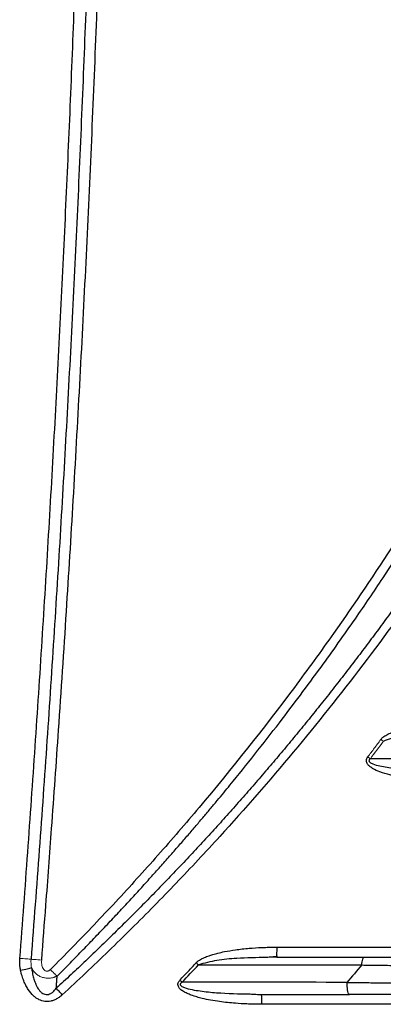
# Model space of a CAD drawing. Header units: millimetres. Extents: x 0 to 1118, y 0 to 864.
# Tile 12 of 76: x 202 to 216, y 586 to 625. Entities that reach past the tile are written whole.
import ezdxf

# ---------------------------------------------------------------- set-up
doc = ezdxf.new("R2010")
doc.units = ezdxf.units.MM

msp = doc.modelspace()

# ---------------------------------------------------------------- linework, layer by layer
at = {"color": 7, "linetype": 'Continuous', "lineweight": 30}
for p, q in [((212.126, 587.755), (211.721, 587.741)), ((211.053, 586.271), (211.499, 586.255)), ((211.499, 586.255), (211.502, 586.227))]:
    msp.add_line(p, q, dxfattribs=at)
at = {"color": 144, "linetype": 'Continuous', "lineweight": 0}
for p, q in [((211.861, 587.762), (211.861, 587.746)), ((212.111, 587.755), (212.111, 587.754))]:
    msp.add_line(p, q, dxfattribs=at)
at = {"color": 7, "linetype": 'Continuous', "lineweight": 30}
for points, knots in [([(203.293, 586.99), (203.471, 587.169), (203.822, 587.522), (204.336, 588.048), (204.832, 588.562), (205.31, 589.065), (205.77, 589.554), (206.213, 590.031), (206.638, 590.495), (207.045, 590.946), (207.436, 591.383), (207.811, 591.806), (208.169, 592.215), (208.51, 592.61), (208.836, 592.99), (209.147, 593.355), (209.442, 593.706), (209.721, 594.041), (209.986, 594.361), (210.834, 595.394), (212.158, 597.064), (213.831, 599.303), (215.212, 601.25), (217.257, 604.263), (221.251, 610.695), (225.114, 618.547), (229.087, 628.958), (232.837, 642.297), (234.722, 660.293), (233.24, 677.941), (230.328, 690.495), (227.804, 697.972), (225.21, 704.534), (221.853, 711.681), (218.101, 717.977), (215.546, 721.77), (214.326, 723.521), (212.522, 725.979), (210.952, 727.974), (209.836, 729.33), (209.388, 729.868), (208.873, 730.476), (208.292, 731.153), (207.641, 731.897), (206.919, 732.706), (206.123, 733.577), (205.252, 734.509), (204.303, 735.499), (203.637, 736.171), (203.293, 736.519)], [0, 0, 0, 0, 0.004571, 0.009013, 0.013327, 0.017511, 0.021566, 0.025491, 0.029288, 0.032955, 0.036494, 0.039903, 0.043183, 0.046333, 0.049355, 0.052247, 0.055011, 0.057645, 0.06015, 0.062526, 0.081844, 0.098705, 0.113108, 0.125052, 0.164593, 0.250044, 0.282762, 0.366089, 0.49991, 0.607329, 0.684825, 0.732362, 0.74992, 0.812432, 0.874941, 0.882306, 0.895183, 0.913572, 0.937471, 0.941122, 0.94535, 0.950157, 0.955543, 0.961506, 0.968048, 0.975169, 0.982868, 0.991145, 1, 1, 1, 1]), ([(202.672, 587.633), (202.729, 588.37), (202.866, 590.134), (203.095, 593.217), (203.374, 597.155), (203.665, 601.558), (204.043, 607.73), (204.457, 615.398), (204.866, 624.664), (205.184, 633.934), (205.413, 643.206), (205.55, 652.48), (205.595, 661.754), (205.549, 671.029), (205.413, 680.303), (205.185, 689.575), (204.866, 698.844), (204.457, 708.11), (204.044, 715.759), (203.667, 721.93), (203.376, 726.321), (203.097, 730.266), (202.868, 733.349), (202.73, 735.126), (202.672, 735.876)], [0, 0, 0, 0, 0.014942, 0.035776, 0.0625, 0.094745, 0.124999, 0.1875, 0.249999, 0.3125, 0.374999, 0.4375, 0.5, 0.5625, 0.625, 0.687501, 0.750001, 0.812501, 0.875001, 0.904851, 0.9375, 0.963965, 0.984798, 1, 1, 1, 1]), ([(203.021, 736.258), (203.195, 736.083), (203.543, 735.734), (204.06, 735.205), (204.572, 734.673), (205.081, 734.138), (205.585, 733.601), (206.084, 733.06), (206.579, 732.516), (207.363, 731.642), (208.819, 729.977), (211.383, 726.868), (214.508, 722.686), (217.864, 717.623), (220.791, 712.603), (224.371, 705.59), (228.239, 696.185), (231.719, 683.694), (233.504, 671.41), (233.864, 660.06), (233.246, 650.359), (232.054, 642.634), (230.79, 636.861), (229.66, 632.575), (228.352, 628.341), (227.064, 624.713), (225.442, 620.591), (223.048, 615.189), (219.31, 608.152), (215.623, 602.432), (212.158, 597.657), (210.062, 595.011), (208.181, 592.804), (207.348, 591.851), (206.505, 590.908), (205.65, 589.976), (204.785, 589.056), (203.909, 588.146), (203.317, 587.549), (203.021, 587.25)], [0, 0, 0, 0, 0.004481, 0.008958, 0.01343, 0.017897, 0.02236, 0.026817, 0.03127, 0.035717, 0.048133, 0.071435, 0.108888, 0.142867, 0.181641, 0.214301, 0.285712, 0.365738, 0.448943, 0.510178, 0.571408, 0.624986, 0.651785, 0.678572, 0.705372, 0.732154, 0.748405, 0.78573, 0.839311, 0.892856, 0.909095, 0.946426, 0.954095, 0.961759, 0.969418, 0.977071, 0.984719, 0.992362, 1, 1, 1, 1]), ([(201.795, 587.703), (201.849, 588.414), (201.957, 589.835), (202.113, 591.966), (202.265, 594.097), (202.412, 596.226), (202.554, 598.355), (202.692, 600.482), (202.825, 602.609), (202.953, 604.734), (203.077, 606.859), (203.196, 608.982), (203.31, 611.105), (203.42, 613.227), (203.525, 615.347), (203.625, 617.467), (203.721, 619.586), (203.812, 621.703), (203.898, 623.82), (203.98, 625.936), (204.057, 628.051), (204.129, 630.165), (204.197, 632.277), (204.26, 634.389), (204.318, 636.5), (204.372, 638.61), (204.421, 640.719), (204.465, 642.827), (204.505, 644.934), (204.54, 647.04), (204.571, 649.145), (204.596, 651.249), (204.617, 653.352), (204.634, 655.454), (204.645, 657.555), (204.652, 659.655), (204.655, 662.496), (204.647, 666.078), (204.617, 670.405), (204.568, 674.736), (204.499, 679.072), (204.41, 683.411), (204.301, 687.755), (204.172, 692.102), (204.024, 696.454), (203.856, 700.81), (203.668, 705.17), (203.46, 709.534), (203.232, 713.903), (202.985, 718.276), (202.718, 722.652), (202.431, 727.033), (202.125, 731.418), (201.905, 734.342), (201.795, 735.805)], [0, 0, 0, 0, 0.014425, 0.028841, 0.043248, 0.057646, 0.072035, 0.086416, 0.100789, 0.115152, 0.129508, 0.143855, 0.158193, 0.172523, 0.186846, 0.20116, 0.215466, 0.229764, 0.244054, 0.258336, 0.272611, 0.286877, 0.301136, 0.315388, 0.329632, 0.343869, 0.358098, 0.37232, 0.386535, 0.400742, 0.414943, 0.429136, 0.443323, 0.457502, 0.471675, 0.485841, 0.500001, 0.529159, 0.558346, 0.587563, 0.616809, 0.646085, 0.675393, 0.704733, 0.734104, 0.763509, 0.792947, 0.822419, 0.851926, 0.881468, 0.911046, 0.94066, 0.970311, 1, 1, 1, 1]), ([(202.243, 735.84), (202.298, 735.127), (202.408, 733.702), (202.566, 731.564), (202.72, 729.428), (202.868, 727.292), (203.013, 725.158), (203.152, 723.025), (203.286, 720.894), (203.416, 718.763), (203.541, 716.634), (203.661, 714.506), (203.777, 712.38), (203.887, 710.255), (203.993, 708.131), (204.094, 706.008), (204.191, 703.887), (204.282, 701.767), (204.369, 699.648), (204.451, 697.531), (204.528, 695.415), (204.601, 693.3), (204.669, 691.187), (204.732, 689.075), (204.79, 686.965), (204.844, 684.856), (204.893, 682.748), (204.937, 680.642), (204.977, 678.538), (205.012, 676.434), (205.042, 674.333), (205.067, 672.233), (205.088, 670.134), (205.104, 668.037), (205.116, 665.941), (205.123, 663.847), (205.126, 661.014), (205.118, 657.441), (205.088, 653.124), (205.039, 648.801), (204.97, 644.472), (204.881, 640.136), (204.773, 635.795), (204.644, 631.447), (204.495, 627.094), (204.326, 622.735), (204.137, 618.37), (203.928, 614), (203.698, 609.624), (203.448, 605.243), (203.178, 600.856), (202.888, 596.464), (202.578, 592.068), (202.355, 589.135), (202.243, 587.668)], [0, 0, 0, 0, 0.014463, 0.028916, 0.043358, 0.057789, 0.072211, 0.086622, 0.101022, 0.115412, 0.129792, 0.144161, 0.15852, 0.172868, 0.187206, 0.201533, 0.21585, 0.230157, 0.244453, 0.258739, 0.273014, 0.287279, 0.301534, 0.315778, 0.330012, 0.344235, 0.358448, 0.372651, 0.386843, 0.401024, 0.415196, 0.429357, 0.443507, 0.457647, 0.471777, 0.485896, 0.500005, 0.529067, 0.558172, 0.587321, 0.616513, 0.64575, 0.67503, 0.704354, 0.733722, 0.763133, 0.792588, 0.822087, 0.85163, 0.881216, 0.910846, 0.94052, 0.970238, 1, 1, 1, 1]), ([(235.43, 648.89), (235.4, 648.662), (235.341, 648.205), (235.247, 647.521), (235.149, 646.835), (235.045, 646.149), (234.937, 645.463), (234.824, 644.776), (234.706, 644.089), (234.583, 643.402), (234.455, 642.714), (234.323, 642.026), (234.185, 641.338), (234.042, 640.649), (233.895, 639.961), (233.742, 639.272), (233.585, 638.583), (233.422, 637.894), (233.254, 637.205), (233.082, 636.517), (232.904, 635.828), (232.721, 635.139), (232.533, 634.451), (232.34, 633.762), (232.142, 633.074), (231.938, 632.386), (231.73, 631.699), (231.516, 631.012), (231.297, 630.325), (231.073, 629.639), (230.843, 628.953), (230.609, 628.268), (230.369, 627.583), (230.124, 626.899), (229.874, 626.215), (229.618, 625.532), (229.357, 624.85), (229.091, 624.169), (228.819, 623.488), (228.543, 622.808), (228.26, 622.13), (227.973, 621.452), (227.68, 620.775), (227.382, 620.099), (227.078, 619.424), (226.769, 618.751), (226.455, 618.078), (226.135, 617.407), (225.81, 616.737), (225.48, 616.068), (225.144, 615.401), (224.802, 614.735), (224.456, 614.071), (224.104, 613.408), (223.746, 612.746), (223.383, 612.087), (223.015, 611.429), (222.641, 610.772), (222.262, 610.118), (221.877, 609.465), (221.487, 608.814), (221.091, 608.165), (220.69, 607.518), (220.284, 606.873), (219.872, 606.231), (219.455, 605.59), (219.033, 604.952), (218.605, 604.315), (218.171, 603.681), (217.733, 603.05), (217.288, 602.421), (216.839, 601.794), (216.384, 601.17), (215.924, 600.548), (215.458, 599.929), (214.987, 599.313), (214.511, 598.699), (214.03, 598.088), (213.543, 597.48), (213.051, 596.875), (212.554, 596.272), (212.051, 595.673), (211.543, 595.077), (211.03, 594.483), (210.512, 593.893), (209.988, 593.306), (209.459, 592.722), (208.924, 592.142), (208.384, 591.564), (207.838, 590.989), (207.287, 590.417), (206.73, 589.848), (206.166, 589.282), (205.597, 588.719), (205.022, 588.159), (204.441, 587.602), (203.853, 587.048), (203.457, 586.681), (203.259, 586.498)], [0, 0, 0, 0, 0.00963, 0.019276, 0.028939, 0.038619, 0.048315, 0.058027, 0.067756, 0.077502, 0.087264, 0.097042, 0.106838, 0.116649, 0.126477, 0.136322, 0.146183, 0.156061, 0.165955, 0.175866, 0.185793, 0.195737, 0.205697, 0.215674, 0.225667, 0.235677, 0.245704, 0.255747, 0.265806, 0.275882, 0.285975, 0.296084, 0.30621, 0.316352, 0.326511, 0.336687, 0.346879, 0.357088, 0.367314, 0.377556, 0.387815, 0.398091, 0.408383, 0.418692, 0.429019, 0.439361, 0.449721, 0.460097, 0.47049, 0.4809, 0.491326, 0.501769, 0.512228, 0.522704, 0.533196, 0.543704, 0.554229, 0.56477, 0.575328, 0.585901, 0.596491, 0.607097, 0.617718, 0.628356, 0.63901, 0.64968, 0.660365, 0.671066, 0.681784, 0.692516, 0.703265, 0.714029, 0.724808, 0.735604, 0.746414, 0.75724, 0.768081, 0.778938, 0.78981, 0.800696, 0.811598, 0.822515, 0.833447, 0.844394, 0.855356, 0.866334, 0.877331, 0.888348, 0.899387, 0.91045, 0.921537, 0.932651, 0.943794, 0.954967, 0.966173, 0.977412, 0.988687, 1, 1, 1, 1]), ([(235.783, 648.855), (235.754, 648.626), (235.695, 648.169), (235.601, 647.484), (235.503, 646.799), (235.4, 646.116), (235.292, 645.433), (235.18, 644.751), (235.063, 644.069), (234.942, 643.388), (234.816, 642.708), (234.685, 642.029), (234.55, 641.35), (234.41, 640.672), (234.001, 638.755), (233.248, 635.615), (232.01, 631.294), (230.583, 627.03), (228.971, 622.833), (227.177, 618.71), (225.205, 614.671), (223.058, 610.722), (220.74, 606.871), (218.256, 603.124), (215.611, 599.49), (212.811, 595.976), (210.561, 593.393), (208.965, 591.662), (208.083, 590.728), (207.189, 589.807), (206.285, 588.896), (205.369, 587.998), (204.442, 587.11), (203.816, 586.528), (203.502, 586.238)], [0, 0, 0, 0, 0.009617, 0.019232, 0.028847, 0.038461, 0.048075, 0.05769, 0.067306, 0.076923, 0.086541, 0.096162, 0.105786, 0.115413, 0.125043, 0.187572, 0.250068, 0.312555, 0.37508, 0.4376, 0.500078, 0.562544, 0.625065, 0.687568, 0.750047, 0.812529, 0.875025, 0.892903, 0.910768, 0.928623, 0.946471, 0.964315, 0.982157, 1, 1, 1, 1]), ([(216.305, 596.505), (216.314, 596.516), (216.333, 596.54), (216.364, 596.572), (216.407, 596.609), (216.468, 596.652), (216.582, 596.716), (216.73, 596.782), (216.91, 596.854), (217.108, 596.908), (217.37, 596.975), (217.711, 597.039), (218.101, 597.091), (218.505, 597.128), (218.909, 597.151), (219.183, 597.153), (219.322, 597.155)], [0, 0, 0, 0, 0.0140147, 0.0281825, 0.0426044, 0.0684501, 0.0987504, 0.1674145, 0.2227038, 0.2832902, 0.3633046, 0.4805032, 0.6136649, 0.7387862, 0.867504, 1, 1, 1, 1]), ([(218.817, 594.855), (218.647, 594.857), (218.342, 594.861), (217.842, 594.892), (217.408, 594.939), (217.052, 594.997), (216.836, 595.041), (216.588, 595.099), (216.298, 595.184), (216.018, 595.308), (215.847, 595.428), (215.765, 595.522), (215.731, 595.605), (215.727, 595.673), (215.745, 595.742), (215.771, 595.784), (215.785, 595.806)], [0, 0, 0, 0, 0.1463838, 0.2629251, 0.4305291, 0.5217187, 0.5735533, 0.6205067, 0.7402369, 0.8339291, 0.8819981, 0.9196558, 0.9393936, 0.9576882, 0.9771546, 1, 1, 1, 1]), ([(208.88, 587.526), (208.893, 587.539), (208.919, 587.566), (208.964, 587.601), (209.023, 587.643), (209.108, 587.69), (209.207, 587.735), (209.307, 587.775), (209.418, 587.816), (209.569, 587.868), (209.779, 587.919), (210.081, 587.987), (210.498, 588.054), (210.997, 588.11), (211.448, 588.139), (211.822, 588.151), (212.026, 588.153), (212.134, 588.155)], [0, 0, 0, 0, 0.016544, 0.033378, 0.050607, 0.081616, 0.119325, 0.147358, 0.177807, 0.224996, 0.289314, 0.370414, 0.501225, 0.665916, 0.817893, 0.903728, 1, 1, 1, 1]), ([(211.713, 587.751), (211.786, 587.756), (211.93, 587.766), (212.076, 587.781), (212.149, 587.788)], [0, 0, 0, 0, 0.500772, 1, 1, 1, 1]), ([(212.126, 587.755), (212.127, 587.756), (212.128, 587.757), (212.129, 587.786), (212.129, 587.787)], [0, 0, 0, 0, 0.981213, 1, 1, 1, 1]), ([(212.126, 587.755), (212.798, 587.755), (213.972, 587.755), (215.145, 587.755), (215.646, 587.755)], [0, 0, 0, 0, 0.572781, 1, 1, 1, 1]), ([(215.542, 587.437), (215.544, 587.478), (215.548, 587.52), (215.561, 587.599), (215.569, 587.635), (215.589, 587.695), (215.6, 587.718), (215.623, 587.748), (215.635, 587.755), (215.646, 587.755)], [0, 0, 0, 0, 0.25, 0.25, 0.5, 0.5, 0.75, 0.75, 1, 1, 1, 1]), ([(215.646, 587.755), (215.762, 587.755), (215.994, 587.755), (216.343, 587.755), (216.694, 587.755), (217.045, 587.755), (217.397, 587.755), (217.751, 587.755), (218.105, 587.755), (218.461, 587.755), (218.912, 587.755), (219.46, 587.755), (220.105, 587.755), (220.751, 587.755), (221.399, 587.755), (221.831, 587.755), (222.047, 587.755)], [0, 0, 0, 0, 0.0556024, 0.1111679, 0.1667075, 0.2222319, 0.277752, 0.3332784, 0.3888221, 0.4443939, 0.5000045, 0.6000598, 0.7000239, 0.79996, 0.899931, 1, 1, 1, 1]), ([(201.825, 587.228), (201.82, 587.254), (201.809, 587.304), (201.799, 587.381), (201.79, 587.472), (201.788, 587.579), (201.792, 587.661), (201.795, 587.703)], [0, 0, 0, 0, 0.16178, 0.324734, 0.489242, 0.732321, 1, 1, 1, 1]), ([(208.23, 586.828), (208.339, 586.944), (208.556, 587.176), (208.772, 587.409), (208.88, 587.526)], [0, 0, 0, 0, 0.5001085, 1, 1, 1, 1]), ([(215.542, 587.437), (215.656, 587.435), (215.885, 587.432), (216.231, 587.428), (216.579, 587.423), (216.929, 587.419), (217.282, 587.414), (217.637, 587.41), (217.994, 587.405), (218.353, 587.401), (218.714, 587.396), (219.076, 587.391), (219.441, 587.387), (219.808, 587.382), (220.176, 587.378), (220.546, 587.373), (220.917, 587.368), (221.29, 587.364), (221.665, 587.359), (221.915, 587.356), (222.04, 587.355)], [0, 0, 0, 0, 0.054031, 0.108243, 0.162634, 0.217204, 0.271955, 0.326884, 0.381993, 0.437282, 0.492749, 0.548396, 0.604221, 0.660225, 0.716408, 0.77277, 0.82931, 0.886028, 0.942925, 1, 1, 1, 1]), ([(201.825, 587.228), (201.915, 587.248), (202.012, 587.269), (202.173, 587.304), (202.234, 587.318), (202.267, 587.325)], [0, 0, 0, 0, 0.5, 0.5, 1, 1, 1, 1]), ([(203.502, 586.238), (203.481, 586.219), (203.44, 586.182), (203.374, 586.133), (203.309, 586.089), (203.242, 586.053), (203.174, 586.022), (203.106, 585.998), (202.983, 585.966), (202.796, 585.957), (202.598, 586.018), (202.449, 586.106), (202.292, 586.233), (202.153, 586.406), (202.034, 586.612), (201.95, 586.798), (201.878, 587.005), (201.843, 587.153), (201.825, 587.228)], [0, 0, 0, 0, 0.034459, 0.067553, 0.099434, 0.130272, 0.160253, 0.189582, 0.218476, 0.314872, 0.412561, 0.46688, 0.524554, 0.657655, 0.733881, 0.815146, 0.905301, 1, 1, 1, 1]), ([(202.267, 587.325), (202.273, 587.28), (202.285, 587.195), (202.308, 587.075), (202.333, 586.968), (202.358, 586.876), (202.389, 586.777), (202.427, 586.676), (202.491, 586.536), (202.571, 586.413), (202.672, 586.316), (202.756, 586.267), (202.848, 586.244), (202.945, 586.251), (203.024, 586.281), (203.084, 586.319), (203.137, 586.361), (203.198, 586.42), (203.238, 586.471), (203.259, 586.498)], [0, 0, 0, 0, 0.076064, 0.14475, 0.205955, 0.25959, 0.305584, 0.378397, 0.441268, 0.562114, 0.620934, 0.671022, 0.721796, 0.773195, 0.829736, 0.858755, 0.891597, 0.943373, 1, 1, 1, 1]), ([(203.259, 586.498), (203.261, 586.532), (203.267, 586.614), (203.276, 586.744), (203.285, 586.874), (203.29, 586.956), (203.293, 586.99)], [0, 0, 0, 0, 0.208564, 0.499998, 0.791612, 1, 1, 1, 1]), ([(211.508, 585.855), (211.402, 585.856), (211.206, 585.858), (210.858, 585.868), (210.402, 585.896), (209.916, 585.946), (209.47, 586.018), (209.203, 586.072), (209.019, 586.118), (208.873, 586.16), (208.702, 586.214), (208.523, 586.287), (208.371, 586.366), (208.247, 586.454), (208.168, 586.553), (208.145, 586.645), (208.156, 586.716), (208.186, 586.777), (208.215, 586.81), (208.23, 586.828)], [0, 0, 0, 0, 0.084015, 0.155819, 0.276854, 0.446754, 0.543727, 0.63585, 0.66333, 0.694161, 0.75687, 0.805409, 0.848122, 0.892181, 0.926136, 0.946031, 0.965702, 0.981635, 1, 1, 1, 1]), ([(214.94, 586.655), (214.94, 586.55), (214.951, 586.446), (214.991, 586.298), (215.018, 586.255), (215.046, 586.255)], [0, 0, 0, 0, 0.5, 0.5, 1, 1, 1, 1]), ([(214.942, 586.738), (215.049, 586.736), (215.264, 586.733), (215.587, 586.729), (215.912, 586.725), (216.238, 586.72), (216.726, 586.714), (217.379, 586.706), (218.163, 586.696), (218.905, 586.687), (219.592, 586.678), (220.249, 586.67), (220.876, 586.662), (221.283, 586.657), (221.482, 586.655)], [0, 0, 0, 0, 0.050285, 0.100652, 0.1511, 0.201622, 0.252217, 0.377068, 0.502947, 0.611763, 0.715927, 0.815384, 0.910088, 1, 1, 1, 1]), ([(203.502, 586.238), (203.459, 586.284), (203.414, 586.333), (203.329, 586.423), (203.291, 586.464), (203.259, 586.498)], [0, 0, 0, 0, 0.5, 0.5, 1, 1, 1, 1]), ([(211.524, 586.227), (211.444, 586.233), (211.285, 586.245), (211.125, 586.254), (211.045, 586.259)], [0, 0, 0, 0, 0.5012465, 1, 1, 1, 1]), ([(211.499, 586.255), (211.796, 586.255), (212.388, 586.255), (213.57, 586.255), (214.455, 586.255), (215.046, 586.255)], [0, 0, 0, 0, 0.251402, 0.500001, 1, 1, 1, 1]), ([(221.489, 586.255), (221.368, 586.255), (221.126, 586.255), (220.764, 586.255), (220.402, 586.255), (220.04, 586.255), (219.679, 586.255), (219.318, 586.255), (218.958, 586.255), (218.598, 586.255), (218.142, 586.255), (217.593, 586.255), (216.951, 586.255), (216.312, 586.255), (215.677, 586.255), (215.256, 586.255), (215.046, 586.255)], [0, 0, 0, 0, 0.055602, 0.111167, 0.166707, 0.222232, 0.277752, 0.333279, 0.388823, 0.444394, 0.500004, 0.600059, 0.700024, 0.79996, 0.899932, 1, 1, 1, 1])]:
    msp.add_open_spline(points, degree=3, knots=knots, dxfattribs=at)
at = {"color": 144, "linetype": 'Continuous', "lineweight": 0}
for points, knots in [([(215.785, 595.806), (215.872, 595.923), (216.046, 596.155), (216.219, 596.388), (216.305, 596.505)], [0, 0, 0, 0, 0.500007, 1, 1, 1, 1]), ([(202.244, 587.668), (202.209, 587.671), (202.145, 587.676), (201.982, 587.689), (201.884, 587.696), (201.795, 587.703)], [0, 0, 0, 0, 0.5, 0.5, 1, 1, 1, 1]), ([(202.672, 587.633), (202.565, 587.641), (202.384, 587.656), (202.273, 587.665), (202.243, 587.668)], [0.6949168, 0.6949168, 0.6949168, 0.6949168, 1.1010742, 1.4061574, 1.4061574, 1.4061574, 1.4061574]), ([(203.021, 587.25), (203.01, 587.241), (202.99, 587.222), (202.956, 587.201), (202.921, 587.189), (202.874, 587.183), (202.812, 587.2), (202.751, 587.255), (202.708, 587.332), (202.68, 587.422), (202.667, 587.524), (202.67, 587.595), (202.672, 587.633)], [0, 0, 0, 0, 0.0619415, 0.1177856, 0.1694043, 0.2191485, 0.3204355, 0.4348085, 0.5626813, 0.6972013, 0.8373858, 1, 1, 1, 1]), ([(203.293, 586.99), (203.277, 586.983), (203.248, 586.97), (203.207, 586.955), (203.174, 586.944), (203.129, 586.93), (203.072, 586.917), (202.974, 586.903), (202.852, 586.904), (202.706, 586.934), (202.567, 586.993), (202.464, 587.064), (202.392, 587.134), (202.343, 587.193), (202.3, 587.258), (202.278, 587.303), (202.267, 587.325)], [0, 0, 0, 0, 0.042451, 0.078136, 0.106535, 0.127263, 0.192071, 0.248885, 0.362895, 0.480755, 0.606128, 0.73238, 0.792885, 0.863749, 0.932965, 1, 1, 1, 1]), ([(203.293, 586.99), (203.257, 587.022), (203.213, 587.063), (203.118, 587.154), (203.068, 587.203), (203.021, 587.25)], [0, 0, 0, 0, 0.5, 0.5, 1, 1, 1, 1])]:
    msp.add_open_spline(points, degree=3, knots=knots, dxfattribs=at)
for points in [[(216.407, 596.43), (216.373, 596.455), (216.339, 596.48), (216.305, 596.505)], [(216.407, 596.43), (216.234, 596.196), (216.06, 595.963), (215.886, 595.731)], [(215.785, 595.806), (215.821, 595.779), (215.855, 595.754), (215.886, 595.731)], [(202.244, 587.668), (202.235, 587.551), (202.243, 587.435), (202.267, 587.325)]]:
    msp.add_open_spline(points, degree=3, dxfattribs=at)
at = {"color": 8, "linetype": 'Continuous', "lineweight": 30}
for points, knots in [([(218.939, 596.741), (218.564, 596.734), (217.942, 596.724), (217.205, 596.637), (216.727, 596.563), (216.511, 596.473), (216.407, 596.43)], [0, 0, 0, 0, 0.437889, 0.727202, 0.868867, 1, 1, 1, 1]), ([(215.886, 595.731), (215.875, 595.723), (215.856, 595.708), (215.838, 595.684), (215.831, 595.662), (215.831, 595.646), (215.836, 595.631), (215.848, 595.611), (215.893, 595.568), (216.126, 595.462), (216.565, 595.387), (217.371, 595.289), (217.988, 595.279), (218.4, 595.271)], [0, 0, 0, 0, 0.014189, 0.026718, 0.032407, 0.037963, 0.043692, 0.049771, 0.063207, 0.110422, 0.325281, 0.548347, 1, 1, 1, 1]), ([(212.129, 587.787), (212.13, 587.812), (212.132, 587.863), (212.134, 587.998), (212.134, 588.102), (212.134, 588.155)], [0, 0, 0, 0, 0.329051, 0.664526, 1, 1, 1, 1]), ([(211.721, 587.741), (211.318, 587.732), (210.648, 587.716), (209.723, 587.647), (209.218, 587.508), (208.972, 587.44)], [0, 0, 0, 0, 0.436141, 0.724844, 1, 1, 1, 1]), ([(208.322, 586.741), (208.309, 586.733), (208.284, 586.719), (208.258, 586.695), (208.246, 586.673), (208.243, 586.655), (208.246, 586.638), (208.257, 586.615), (208.307, 586.569), (208.568, 586.463), (209.049, 586.387), (209.931, 586.29), (210.603, 586.279), (211.053, 586.271)], [0, 0, 0, 0, 0.015046, 0.028465, 0.034403, 0.040002, 0.045566, 0.051462, 0.064867, 0.112499, 0.327883, 0.550341, 1, 1, 1, 1]), ([(211.502, 586.227), (211.502, 586.226), (211.503, 586.216), (211.505, 586.141), (211.507, 586.013), (211.508, 585.907), (211.508, 585.855)], [0, 0, 0, 0, 0.026424, 0.350949, 0.675475, 1, 1, 1, 1])]:
    msp.add_open_spline(points, degree=3, knots=knots, dxfattribs=at)
at = {"color": 7, "linetype": 'Continuous', "lineweight": 30}
for points in [[(221.96, 595.728), (219.937, 595.728), (217.912, 595.729), (215.886, 595.731)], [(212.134, 588.155), (222.719, 588.155), (233.304, 588.155), (243.891, 588.155)], [(208.322, 586.741), (208.54, 586.973), (208.756, 587.206), (208.972, 587.44)], [(208.88, 587.526), (208.911, 587.497), (208.943, 587.468), (208.972, 587.44)], [(208.972, 587.44), (211.164, 587.439), (213.354, 587.438), (215.542, 587.437)], [(215.542, 587.437), (215.343, 587.203), (215.143, 586.97), (214.942, 586.738)], [(208.23, 586.828), (208.263, 586.797), (208.294, 586.767), (208.322, 586.741)], [(214.942, 586.738), (212.737, 586.739), (210.531, 586.74), (208.322, 586.741)], [(214.942, 586.738), (214.941, 586.71), (214.94, 586.682), (214.94, 586.655)], [(336.274, 585.855), (294.692, 585.855), (253.09, 585.855), (211.508, 585.855)]]:
    msp.add_open_spline(points, degree=3, dxfattribs=at)

doc.saveas('drawing.dxf')
